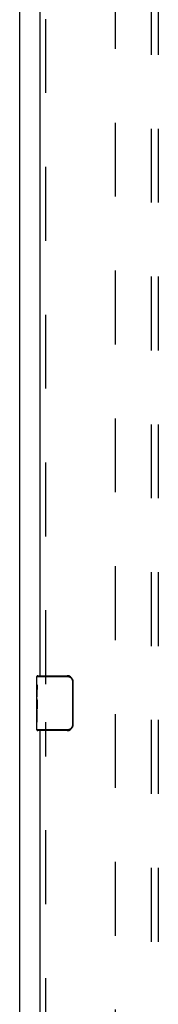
# Model space of a CAD drawing. Header units: inches. Extents: x 0 to 245, y 0 to 158.
# Tile 89 of 159: x 39.16 to 41.69, y 82.3 to 100.24. Entities that reach past the tile are written whole.
import ezdxf

# ---------------------------------------------------------------- set-up
doc = ezdxf.new("R2010")
doc.units = ezdxf.units.IN
doc.header["$LTSCALE"] = 13.466196
doc.header["$MEASUREMENT"] = 0
doc.linetypes.add('HIDDEN', pattern=[0.2, 0.1, -0.1])
doc.layers.get('0').update_dxf_attribs({"linetype": 'CONTINUOUS'})
for name, color, linetype in [('DEFAULT_2', 8, 'HIDDEN'), ('SECONDARY_OR_LEFT_DOOR_ASSEMBLY', 7, 'CONTINUOUS'), ('SUBPANEL', 7, 'CONTINUOUS')]:
    doc.layers.add(name, color=color, linetype=linetype)

msp = doc.modelspace()

# ---------------------------------------------------------------- linework, layer by layer
at = {"color": 3, "linetype": 'Continuous'}
msp.add_line((39.155, 116.729), (39.155, 41.807), dxfattribs=at)
at = {"layer": 'DEFAULT_2', "color": 8, "linetype": 'HIDDEN'}
msp.add_line((40.905, 43.151), (40.905, 112.255), dxfattribs=at)
at = {"layer": 'SECONDARY_OR_LEFT_DOOR_ASSEMBLY', "color": 8, "linetype": 'HIDDEN'}
for p, q in [((39.634, 88.132), (39.634, 107.608)), ((39.634, 67.965), (39.634, 87.442))]:
    msp.add_line(p, q, dxfattribs=at)
at = {"layer": 'SECONDARY_OR_LEFT_DOOR_ASSEMBLY', "color": 3, "linetype": 'Continuous'}
for p, q in [((39.53, 88.287), (39.53, 107.453)), ((39.53, 68.12), (39.53, 87.287))]:
    msp.add_line(p, q, dxfattribs=at)
at = {"layer": 'SECONDARY_OR_LEFT_DOOR_ASSEMBLY', "color": 7, "linetype": 'Continuous'}
for p, q in [((39.47, 88.126), (39.47, 88.272)), ((39.47, 88.272), (40.028, 88.272)), ((39.485, 88.287), (40.025, 88.287)), ((39.733, 88.287), (39.733, 88.272)), ((39.99, 88.287), (39.99, 88.272)), ((39.47, 87.868), (39.47, 88.125)), ((40.118, 88.187), (40.118, 87.387)), ((40.125, 88.187), (40.118, 88.187)), ((40.125, 88.187), (40.125, 87.387)), ((39.476, 88.07), (39.47, 88.07)), ((39.47, 88.038), (39.477, 88.038)), ((39.477, 87.902), (39.477, 88.038)), ((39.47, 87.902), (39.477, 87.902)), ((39.47, 87.302), (39.47, 87.866)), ((39.472, 87.839), (39.47, 87.839)), ((39.47, 87.707), (39.476, 87.707)), ((39.47, 87.671), (39.477, 87.671)), ((39.47, 87.608), (39.477, 87.608)), ((39.477, 87.441), (39.477, 87.671)), ((39.47, 87.441), (39.477, 87.441)), ((40.125, 87.387), (40.118, 87.387)), ((40.028, 87.302), (39.47, 87.302)), ((40.025, 87.287), (39.485, 87.287)), ((39.733, 87.287), (39.733, 87.302)), ((39.99, 87.287), (39.99, 87.302))]:
    msp.add_line(p, q, dxfattribs=at)
for points in [[(40.025, 88.287), (40.026, 88.287), (40.026, 88.286), (40.026, 88.285), (40.027, 88.284), (40.027, 88.282), (40.027, 88.281), (40.027, 88.279), (40.028, 88.276), (40.028, 88.274), (40.028, 88.272)], [(40.028, 88.272), (40.036, 88.271), (40.045, 88.27), (40.053, 88.268), (40.061, 88.266), (40.069, 88.262), (40.076, 88.258), (40.084, 88.254), (40.09, 88.248), (40.096, 88.243), (40.1, 88.237), (40.104, 88.232), (40.108, 88.226), (40.111, 88.221), (40.113, 88.215), (40.115, 88.21), (40.116, 88.205), (40.117, 88.2), (40.118, 88.196), (40.118, 88.191), (40.118, 88.187)], [(39.47, 88.126), (39.471, 88.122), (39.471, 88.118), (39.472, 88.112), (39.473, 88.099)], [(39.473, 88.099), (39.474, 88.092), (39.475, 88.083), (39.476, 88.075)], [(40.119, 88.223), (40.121, 88.217), (40.122, 88.211), (40.124, 88.205), (40.125, 88.199), (40.125, 88.193), (40.125, 88.187)], [(39.476, 88.075), (39.476, 88.066), (39.477, 88.057), (39.477, 88.048), (39.477, 88.038)], [(39.47, 87.868), (39.471, 87.86), (39.471, 87.851), (39.472, 87.841)], [(39.472, 87.841), (39.475, 87.807), (39.476, 87.795), (39.476, 87.783), (39.477, 87.77), (39.477, 87.758), (39.477, 87.745), (39.477, 87.732), (39.477, 87.719), (39.476, 87.707), (39.476, 87.694), (39.475, 87.682)], [(40.118, 87.387), (40.118, 87.382), (40.118, 87.378), (40.117, 87.373), (40.116, 87.368), (40.115, 87.363), (40.113, 87.358), (40.111, 87.353), (40.108, 87.347), (40.104, 87.342), (40.1, 87.336), (40.096, 87.331), (40.09, 87.325), (40.084, 87.32), (40.076, 87.315), (40.069, 87.311), (40.061, 87.308), (40.053, 87.305), (40.045, 87.303), (40.036, 87.302), (40.028, 87.302)], [(40.125, 87.387), (40.125, 87.38), (40.125, 87.374), (40.124, 87.368), (40.122, 87.362), (40.121, 87.356), (40.119, 87.351)], [(40.025, 87.287), (40.026, 87.287), (40.026, 87.287), (40.026, 87.288), (40.027, 87.29), (40.027, 87.291), (40.027, 87.293), (40.027, 87.295), (40.028, 87.297), (40.028, 87.299), (40.028, 87.302)]]:
    msp.add_lwpolyline(points, dxfattribs=at)
for centre, radius, start, end in [((39.485, 88.272), 0.015, 90, 180), ((40.025, 88.187), 0.1, 21.1999, 90), ((39.485, 87.302), 0.015, 180, 270), ((40.025, 87.387), 0.1, 270, 338.7946)]:
    msp.add_arc(centre, radius, start, end, dxfattribs=at)
msp.add_ellipse((39.733, 87.703), major_axis=(0.263, 0), ratio=0.432808, start_param=3.141593, end_param=3.321581, dxfattribs=at)
at = {"layer": 'SUBPANEL', "color": 8, "linetype": 'HIDDEN'}
for p, q in [((41.562, 45.735), (41.562, 109.672)), ((41.687, 45.735), (41.687, 109.672))]:
    msp.add_line(p, q, dxfattribs=at)

doc.saveas('drawing.dxf')
